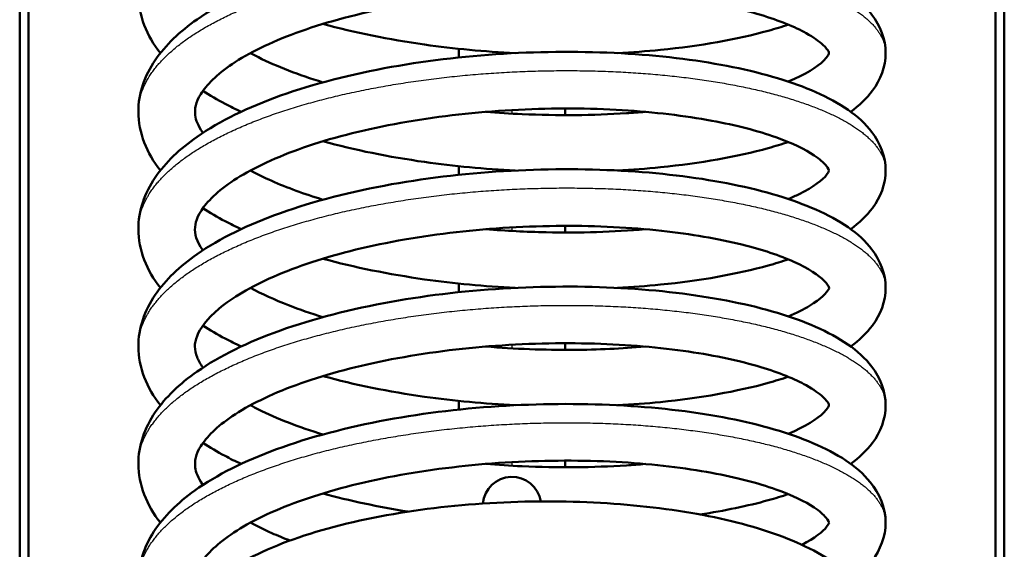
# Model space of a CAD drawing. Header units: millimetres. Extents: x 196 to 2279, y -1387 to 2348.
# Tile 7 of 82: x 404 to 460, y -1083 to -1053. Entities that reach past the tile are written whole.
import ezdxf

# ---------------------------------------------------------------- set-up
doc = ezdxf.new("R2010")
doc.units = ezdxf.units.MM
doc.header["$LTSCALE"] = 0.75
doc.layers.add('Visible', color=7, linetype='Continuous', lineweight=50)
doc.layers.add('Visible Narrow', color=7, linetype='Continuous', lineweight=25)

msp = doc.modelspace()

# ---------------------------------------------------------------- linework, layer by layer
at = {"layer": 'Visible', "extrusion": (0, 0, -1)}
for p, q in [((404.377, -1136.51, 115.005), (404.377, -808.179, 115.005)), ((404.877, -808.179, 114.505), (404.877, -1136.51, 114.505)), ((459.477, -1136.51, 114.505), (459.477, -808.179, 114.505)), ((459.977, -808.179, 115.005), (459.977, -1136.51, 115.005))]:
    msp.add_line(p, q, dxfattribs=at)
msp.add_arc((-432.177, -1080.317, -85.059), 1.65, 5.1588, 170.6519, dxfattribs=at)
at = {"layer": 'Visible'}
for points, knots in [([(412.319, -1054.763, 65.353), (411.55, -1053.787, 67.106), (411.077, -1052.629, 68.941), (411.077, -1050.429, 72.299), (411.434, -1049.411, 73.887), (412.611, -1047.683, 76.916), (413.419, -1046.921, 78.383), (415.675, -1045.35, 81.506), (417.28, -1044.574, 83.128), (420.974, -1043.253, 85.79), (423.124, -1042.703, 86.857), (427.536, -1041.916, 88.19), (429.848, -1041.653, 88.506), (434.364, -1041.416, 88.414), (436.627, -1041.423, 88.014), (440.854, -1041.689, 86.575), (442.872, -1041.949, 85.519), (446.444, -1042.673, 82.884), (448.037, -1043.152, 81.271), (450.689, -1044.325, 77.652), (451.779, -1045.031, 75.591), (452.966, -1046.589, 72.202), (453.277, -1047.355, 70.854), (453.277, -1048.91, 68.245), (452.982, -1049.657, 66.934), (452.205, -1050.706, 64.674), (451.789, -1051.098, 63.71), (451.307, -1051.451, 62.769)], [66.63524, 66.63524, 66.63524, 66.63524, 67.278995, 67.278995, 67.839498, 67.839498, 68.382978, 68.382978, 69.087795, 69.087795, 69.805419, 69.805419, 70.490698, 70.490698, 71.162365, 71.162365, 71.832659, 71.832659, 72.511546, 72.511546, 73.223894, 73.223894, 73.685677, 73.685677, 74.13508, 74.13508, 74.468821, 74.468821, 74.468821, 74.468821]), ([(412.319, -1061.384, 67.762), (411.55, -1060.408, 69.515), (411.077, -1059.25, 71.35), (411.077, -1057.05, 74.708), (411.434, -1056.032, 76.296), (412.611, -1054.304, 79.325), (413.419, -1053.542, 80.792), (415.675, -1051.971, 83.915), (417.28, -1051.195, 85.537), (420.974, -1049.874, 88.199), (423.124, -1049.324, 89.266), (427.536, -1048.536, 90.599), (429.848, -1048.274, 90.915), (434.364, -1048.036, 90.823), (436.627, -1048.044, 90.423), (440.854, -1048.31, 88.984), (442.872, -1048.57, 87.927), (446.444, -1049.294, 85.293), (448.037, -1049.773, 83.68), (450.689, -1050.945, 80.06), (451.779, -1051.652, 78), (452.966, -1053.21, 74.611), (453.277, -1053.975, 73.263), (453.277, -1055.531, 70.654), (452.982, -1056.277, 69.343), (452.205, -1057.327, 67.082), (451.789, -1057.719, 66.119), (451.307, -1058.072, 65.178)], [53.822802, 53.822802, 53.822802, 53.822802, 54.466557, 54.466557, 55.027059, 55.027059, 55.57054, 55.57054, 56.275357, 56.275357, 56.992981, 56.992981, 57.67826, 57.67826, 58.349927, 58.349927, 59.020221, 59.020221, 59.699108, 59.699108, 60.411456, 60.411456, 60.873239, 60.873239, 61.322642, 61.322642, 61.656383, 61.656383, 61.656383, 61.656383]), ([(447.778, -1056.371, 61.536), (448.743, -1055.97, 63.101), (449.437, -1055.523, 64.862), (450.066, -1054.909, 68.28), (450.076, -1054.772, 69.951), (450.077, -1054.756, 73.545), (450.106, -1054.642, 75.532), (449.525, -1054.1, 78.446), (449.207, -1053.869, 79.458), (448.15, -1053.285, 81.879), (447.269, -1052.923, 83.249), (445.065, -1052.261, 85.811), (443.671, -1051.961, 86.995), (440.519, -1051.5, 88.964), (438.703, -1051.342, 89.742), (434.903, -1051.233, 90.737), (432.865, -1051.281, 90.946), (428.875, -1051.596, 90.743), (426.873, -1051.871, 90.326), (423.191, -1052.607, 88.921), (421.461, -1053.08, 87.916), (418.541, -1054.153, 85.479), (417.299, -1054.762, 84.021), (415.506, -1055.964, 80.884), (414.908, -1056.573, 79.178), (414.305, -1057.549, 75.73), (414.242, -1057.898, 73.966), (414.325, -1058.542, 70.915), (414.439, -1058.856, 69.605), (414.708, -1059.24, 68.309), (414.716, -1059.251, 68.273), (414.723, -1059.262, 68.237)], [201.403653, 201.403653, 201.403653, 201.403653, 201.968125, 201.968125, 202.462235, 202.462235, 203.046509, 203.046509, 203.368406, 203.368406, 203.858211, 203.858211, 204.40171, 204.40171, 204.981627, 204.981627, 205.58076, 205.58076, 206.183622, 206.183622, 206.783607, 206.783607, 207.369265, 207.369265, 207.92587, 207.92587, 208.459538, 208.459538, 208.861527, 208.861527, 208.873059, 208.873059, 208.873059, 208.873059]), ([(432.356, -1054.763, 50.61), (430.637, -1054.678, 50.558), (428.906, -1054.517, 50.707), (425.235, -1053.999, 51.467), (423.279, -1053.606, 52.18), (421.5, -1053.117, 53.128)], [76.858652, 76.858652, 76.858652, 76.858652, 77.372743, 77.372743, 77.993986, 77.993986, 77.993986, 77.993986]), ([(447.779, -1053.158, 57.669), (447.417, -1053.278, 57.274), (447.04, -1053.392, 56.891), (444.89, -1053.988, 54.87), (442.804, -1054.357, 53.472), (439.775, -1054.66, 52.132), (438.962, -1054.721, 51.829), (438.133, -1054.763, 51.574)], [75.111516, 75.111516, 75.111516, 75.111516, 75.275728, 75.275728, 76.014552, 76.014552, 76.273515, 76.273515, 76.273515, 76.273515]), ([(412.319, -1068.005, 70.171), (411.55, -1067.029, 71.924), (411.077, -1065.871, 73.759), (411.077, -1063.671, 77.117), (411.434, -1062.653, 78.705), (412.611, -1060.925, 81.733), (413.419, -1060.163, 83.201), (415.675, -1058.592, 86.324), (417.28, -1057.816, 87.946), (420.974, -1056.494, 90.608), (423.124, -1055.945, 91.675), (427.536, -1055.157, 93.008), (429.848, -1054.895, 93.324), (434.364, -1054.657, 93.232), (436.627, -1054.665, 92.832), (440.854, -1054.93, 91.393), (442.872, -1055.19, 90.336), (446.444, -1055.915, 87.702), (448.037, -1056.394, 86.089), (450.689, -1057.566, 82.469), (451.779, -1058.273, 80.409), (452.966, -1059.831, 77.02), (453.277, -1060.596, 75.672), (453.277, -1062.151, 73.063), (452.982, -1062.898, 71.752), (452.205, -1063.948, 69.491), (451.789, -1064.34, 68.528), (451.307, -1064.692, 67.587)], [41.010364, 41.010364, 41.010364, 41.010364, 41.654119, 41.654119, 42.214617, 42.214617, 42.758097, 42.758097, 43.462913, 43.462913, 44.180538, 44.180538, 44.865817, 44.865817, 45.537484, 45.537484, 46.207778, 46.207778, 46.886664, 46.886664, 47.599012, 47.599012, 48.060801, 48.060801, 48.510205, 48.510205, 48.843945, 48.843945, 48.843945, 48.843945]), ([(417.408, -1054.764, 59.903), (417.555, -1054.844, 59.706), (417.707, -1054.922, 59.513), (418.892, -1055.512, 58.08), (420.132, -1055.995, 56.976), (421.501, -1056.412, 56.068)], [197.8212336, 197.8212336, 197.8212336, 197.8212336, 197.8985625, 197.8985625, 198.4063596, 198.4063596, 198.4063596, 198.4063596]), ([(416.879, -1058.074, 58.886), (416.569, -1057.929, 59.183), (416.269, -1057.779, 59.488), (415.537, -1057.391, 60.28), (415.117, -1057.144, 60.78), (414.724, -1056.887, 61.297)], [65.7754015, 65.7754015, 65.7754015, 65.7754015, 65.9108175, 65.9108175, 66.1192413, 66.1192413, 66.1192413, 66.1192413]), ([(447.777, -1062.991, 63.944), (447.995, -1062.901, 64.298), (448.199, -1062.81, 64.659), (449.213, -1062.316, 66.64), (449.74, -1061.888, 68.436), (450.118, -1061.403, 71.843), (450.079, -1061.397, 73.466), (450.075, -1061.368, 76.314), (450.059, -1061.276, 77.565), (449.774, -1060.94, 79.765), (449.554, -1060.741, 80.732), (448.739, -1060.198, 83.136), (447.995, -1059.835, 84.54), (446.068, -1059.15, 87.178), (444.834, -1058.829, 88.422), (441.938, -1058.295, 90.6), (440.21, -1058.087, 91.518), (436.534, -1057.866, 92.82), (434.532, -1057.857, 93.199), (430.545, -1058.05, 93.337), (428.509, -1058.262, 93.092), (424.696, -1058.888, 92.013), (422.868, -1059.307, 91.163), (419.697, -1060.3, 88.987), (418.299, -1060.883, 87.641), (416.168, -1062.074, 84.659), (415.382, -1062.706, 82.999), (414.474, -1063.786, 79.612), (414.31, -1064.215, 77.858), (414.251, -1064.96, 74.283), (414.349, -1065.372, 72.423), (414.722, -1065.884, 70.661)], [213.141709, 213.141709, 213.141709, 213.141709, 213.268678, 213.268678, 213.825635, 213.825635, 214.307338, 214.307338, 214.680124, 214.680124, 214.980353, 214.980353, 215.458786, 215.458786, 215.981746, 215.981746, 216.557649, 216.557649, 217.153471, 217.153471, 217.755826, 217.755826, 218.357048, 218.357048, 218.947527, 218.947527, 219.513597, 219.513597, 220.048257, 220.048257, 220.609263, 220.609263, 220.609263, 220.609263]), ([(430.703, -1058.074, 53.047), (431.385, -1058.13, 53.006), (432.07, -1058.174, 53), (434.751, -1058.294, 53.121), (436.769, -1058.276, 53.527), (439.001, -1058.131, 54.351), (439.351, -1058.104, 54.492), (439.698, -1058.074, 54.644)], [199.3970038, 199.3970038, 199.3970038, 199.3970038, 199.6015537, 199.6015537, 200.2030754, 200.2030754, 200.3164799, 200.3164799, 200.3164799, 200.3164799]), ([(432.356, -1061.384, 53.019), (430.637, -1061.299, 52.967), (428.906, -1061.138, 53.116), (425.235, -1060.619, 53.877), (423.278, -1060.226, 54.589), (421.498, -1059.737, 55.538)], [64.046214, 64.046214, 64.046214, 64.046214, 64.560305, 64.560305, 65.181761, 65.181761, 65.181761, 65.181761]), ([(447.778, -1059.779, 60.078), (447.417, -1059.899, 59.683), (447.04, -1060.013, 59.3), (444.89, -1060.609, 57.279), (442.804, -1060.978, 55.881), (439.775, -1061.281, 54.541), (438.962, -1061.342, 54.238), (438.133, -1061.384, 53.982)], [62.299114, 62.299114, 62.299114, 62.299114, 62.463291, 62.463291, 63.202114, 63.202114, 63.461076, 63.461076, 63.461076, 63.461076]), ([(412.319, -1074.626, 72.58), (411.55, -1073.649, 74.332), (411.077, -1072.492, 76.168), (411.077, -1070.292, 79.526), (411.434, -1069.274, 81.114), (412.611, -1067.546, 84.142), (413.419, -1066.784, 85.609), (415.675, -1065.213, 88.732), (417.279, -1064.437, 90.354), (420.974, -1063.115, 93.016), (423.123, -1062.566, 94.083), (427.535, -1061.778, 95.417), (429.847, -1061.515, 95.733), (434.363, -1061.278, 95.641), (436.626, -1061.286, 95.241), (440.854, -1061.551, 93.803), (442.871, -1061.811, 92.746), (446.443, -1062.535, 90.112), (448.036, -1063.015, 88.499), (450.688, -1064.187, 84.879), (451.778, -1064.893, 82.818), (452.966, -1066.451, 79.43), (453.277, -1067.217, 78.081), (453.277, -1068.772, 75.472), (452.982, -1069.519, 74.161), (452.205, -1070.569, 71.9), (451.789, -1070.961, 70.937), (451.307, -1071.313, 69.996)], [28.197917, 28.197917, 28.197917, 28.197917, 28.841681, 28.841681, 29.402099, 29.402099, 29.94557, 29.94557, 30.650372, 30.650372, 31.368002, 31.368002, 32.053284, 32.053284, 32.724951, 32.724951, 33.395244, 33.395244, 34.074128, 34.074128, 34.786468, 34.786468, 35.248363, 35.248363, 35.697789, 35.697789, 36.03151, 36.03151, 36.03151, 36.03151]), ([(417.407, -1061.383, 62.315), (417.78, -1061.585, 61.816), (418.183, -1061.782, 61.34), (419.471, -1062.352, 59.989), (420.446, -1062.711, 59.178), (421.502, -1063.032, 58.478)], [209.559606, 209.559606, 209.559606, 209.559606, 209.7547385, 209.7547385, 210.1448161, 210.1448161, 210.1448161, 210.1448161]), ([(416.879, -1064.695, 61.295), (416.569, -1064.549, 61.592), (416.269, -1064.4, 61.897), (415.537, -1064.011, 62.689), (415.117, -1063.765, 63.19), (414.723, -1063.507, 63.707)], [52.9629635, 52.9629635, 52.9629635, 52.9629635, 53.0983814, 53.0983814, 53.3069589, 53.3069589, 53.3069589, 53.3069589]), ([(447.775, -1069.612, 66.353), (448.246, -1069.416, 67.117), (448.653, -1069.216, 67.918), (449.63, -1068.635, 70.382), (449.96, -1068.255, 72.173), (450.112, -1067.965, 75.523), (450.094, -1068.044, 77.094), (450.05, -1067.919, 79.735), (449.982, -1067.784, 80.815), (449.509, -1067.307, 83.536), (448.921, -1066.906, 85.159), (447.313, -1066.184, 88.014), (446.308, -1065.844, 89.298), (443.832, -1065.232, 91.697), (442.282, -1064.967, 92.788), (438.879, -1064.595, 94.496), (436.971, -1064.5, 95.114), (433.06, -1064.517, 95.754), (431.005, -1064.632, 95.771), (427.059, -1065.084, 95.191), (425.116, -1065.422, 94.586), (421.626, -1066.272, 92.838), (420.028, -1066.799, 91.68), (417.416, -1067.94, 88.985), (416.357, -1068.57, 87.418), (414.948, -1069.75, 84.145), (414.555, -1070.302, 82.411), (414.226, -1071.16, 78.86), (414.227, -1071.481, 77.02), (414.465, -1072.093, 74.498), (414.572, -1072.291, 73.773), (414.724, -1072.503, 73.062)], [224.880008, 224.880008, 224.880008, 224.880008, 225.153441, 225.153441, 225.694126, 225.694126, 226.163171, 226.163171, 226.48727, 226.48727, 227.003936, 227.003936, 227.493775, 227.493775, 228.054331, 228.054331, 228.641669, 228.641669, 229.24322, 229.24322, 229.845788, 229.845788, 230.441709, 230.441709, 231.022528, 231.022528, 231.567655, 231.567655, 232.122774, 232.122774, 232.349271, 232.349271, 232.349271, 232.349271]), ([(430.703, -1064.695, 55.456), (431.835, -1064.787, 55.389), (432.976, -1064.846, 55.419), (436.019, -1064.91, 55.767), (437.931, -1064.85, 56.28), (439.698, -1064.695, 57.053)], [211.1358191, 211.1358191, 211.1358191, 211.1358191, 211.4748808, 211.4748808, 212.0546414, 212.0546414, 212.0546414, 212.0546414]), ([(432.356, -1068.005, 55.428), (430.637, -1067.92, 55.376), (428.906, -1067.759, 55.525), (425.235, -1067.24, 56.285), (423.279, -1066.847, 56.998), (421.5, -1066.358, 57.946)], [51.233779, 51.233779, 51.233779, 51.233779, 51.747869, 51.747869, 52.36917, 52.36917, 52.36917, 52.36917]), ([(447.779, -1066.399, 62.488), (447.417, -1066.52, 62.092), (447.04, -1066.634, 61.709), (444.89, -1067.23, 59.688), (442.803, -1067.599, 58.29), (439.775, -1067.902, 56.949), (438.962, -1067.963, 56.647), (438.133, -1068.005, 56.391)], [49.486528, 49.486528, 49.486528, 49.486528, 49.650855, 49.650855, 50.389678, 50.389678, 50.648634, 50.648634, 50.648634, 50.648634]), ([(412.319, -1081.247, 74.989), (411.55, -1080.272, 76.741), (411.077, -1079.113, 78.577), (411.077, -1076.915, 81.931), (411.432, -1075.9, 83.514), (412.605, -1074.174, 86.538), (413.412, -1073.412, 88.006), (415.664, -1071.84, 91.129), (417.267, -1071.063, 92.751), (420.958, -1069.741, 95.416), (423.106, -1069.191, 96.485), (427.518, -1068.401, 97.822), (429.829, -1068.138, 98.141), (434.345, -1067.899, 98.052), (436.609, -1067.906, 97.654), (440.838, -1068.17, 96.219), (442.856, -1068.43, 95.164), (446.43, -1069.153, 92.533), (448.025, -1069.632, 90.921), (450.679, -1070.802, 87.304), (451.77, -1071.508, 85.244), (452.963, -1073.066, 81.85), (453.277, -1073.834, 80.496), (453.277, -1075.394, 77.88), (452.982, -1076.141, 76.567), (452.204, -1077.19, 74.307), (451.789, -1077.582, 73.345), (451.307, -1077.934, 72.405)], [15.385304, 15.385304, 15.385304, 15.385304, 16.029235, 16.029235, 16.588205, 16.588205, 17.131509, 17.131509, 17.836051, 17.836051, 18.55377, 18.55377, 19.239109, 19.239109, 19.910787, 19.910787, 20.581065, 20.581065, 21.259903, 21.259903, 21.972089, 21.972089, 22.435921, 22.435921, 22.885756, 22.885756, 23.219022, 23.219022, 23.219022, 23.219022]), ([(417.409, -1068.006, 64.722), (418.045, -1068.348, 63.874), (418.77, -1068.68, 63.086), (420.168, -1069.222, 61.839), (420.817, -1069.445, 61.34), (421.502, -1069.653, 60.886)], [221.298364, 221.298364, 221.298364, 221.298364, 221.6305709, 221.6305709, 221.8832978, 221.8832978, 221.8832978, 221.8832978]), ([(416.879, -1071.316, 63.704), (416.569, -1071.17, 64.001), (416.269, -1071.021, 64.306), (415.538, -1070.633, 65.097), (415.118, -1070.387, 65.597), (414.725, -1070.129, 66.113)], [40.1505243, 40.1505243, 40.1505243, 40.1505243, 40.2859769, 40.2859769, 40.4941204, 40.4941204, 40.4941204, 40.4941204]), ([(447.777, -1076.233, 68.763), (448.743, -1075.833, 70.328), (449.437, -1075.385, 72.089), (450.066, -1074.771, 75.507), (450.076, -1074.635, 77.177), (450.077, -1074.618, 80.772), (450.106, -1074.504, 82.759), (449.525, -1073.963, 85.673), (449.207, -1073.731, 86.685), (448.15, -1073.147, 89.106), (447.269, -1072.785, 90.475), (445.065, -1072.123, 93.038), (443.671, -1071.823, 94.222), (440.519, -1071.362, 96.191), (438.703, -1071.205, 96.969), (434.903, -1071.095, 97.964), (432.865, -1071.144, 98.173), (428.875, -1071.459, 97.97), (426.873, -1071.734, 97.553), (423.191, -1072.47, 96.148), (421.461, -1072.943, 95.143), (418.541, -1074.015, 92.706), (417.299, -1074.624, 91.248), (415.506, -1075.827, 88.111), (414.908, -1076.436, 86.405), (414.305, -1077.411, 82.957), (414.242, -1077.76, 81.193), (414.325, -1078.405, 78.142), (414.439, -1078.718, 76.832), (414.708, -1079.103, 75.536), (414.716, -1079.113, 75.5), (414.723, -1079.124, 75.463)], [236.618337, 236.618337, 236.618337, 236.618337, 237.182825, 237.182825, 237.676934, 237.676934, 238.261208, 238.261208, 238.583106, 238.583106, 239.07291, 239.07291, 239.616409, 239.616409, 240.196327, 240.196327, 240.795459, 240.795459, 241.398321, 241.398321, 241.998307, 241.998307, 242.583964, 242.583964, 243.140569, 243.140569, 243.674238, 243.674238, 244.076226, 244.076226, 244.087774, 244.087774, 244.087774, 244.087774]), ([(430.694, -1071.315, 57.865), (432.339, -1071.451, 57.767), (434.013, -1071.512, 57.877), (437.018, -1071.493, 58.464), (438.388, -1071.429, 58.892), (439.688, -1071.316, 59.458)], [222.8732842, 222.8732842, 222.8732842, 222.8732842, 223.3673302, 223.3673302, 223.791649, 223.791649, 223.791649, 223.791649]), ([(432.355, -1074.626, 57.837), (430.636, -1074.54, 57.785), (428.906, -1074.38, 57.934), (425.235, -1073.861, 58.694), (423.279, -1073.468, 59.406), (421.5, -1072.979, 60.355)], [38.421395, 38.421395, 38.421395, 38.421395, 38.935463, 38.935463, 39.556672, 39.556672, 39.556672, 39.556672]), ([(447.779, -1073.02, 64.896), (447.417, -1073.141, 64.501), (447.04, -1073.255, 64.118), (444.89, -1073.85, 62.097), (442.803, -1074.219, 60.699), (439.775, -1074.523, 59.358), (438.963, -1074.584, 59.056), (438.133, -1074.626, 58.801)], [36.674201, 36.674201, 36.674201, 36.674201, 36.838454, 36.838454, 37.577274, 37.577274, 37.836148, 37.836148, 37.836148, 37.836148]), ([(413.035, -1088.659, 75.941), (412.529, -1088.168, 76.869), (412.106, -1087.642, 77.824), (411.334, -1086.303, 80.099), (411.077, -1085.43, 81.448), (411.077, -1083.575, 84.281), (411.405, -1082.596, 85.803), (412.517, -1080.892, 88.767), (413.304, -1080.126, 90.233), (415.508, -1078.548, 93.36), (417.081, -1077.768, 94.988), (420.726, -1076.429, 97.692), (422.863, -1075.868, 98.788), (427.261, -1075.057, 100.181), (429.57, -1074.783, 100.527), (434.089, -1074.524, 100.49), (436.359, -1074.522, 100.119), (440.605, -1074.767, 98.733), (442.636, -1075.018, 97.701), (446.241, -1075.724, 95.112), (447.854, -1076.195, 93.519), (450.546, -1077.347, 89.936), (451.65, -1078.036, 87.889), (452.926, -1079.6, 84.428), (453.277, -1080.407, 82.985), (453.277, -1082.027, 80.267), (452.972, -1082.786, 78.932), (452.218, -1083.786, 76.766), (451.859, -1084.134, 75.92), (451.446, -1084.451, 75.09)], [2.391338, 2.391338, 2.391338, 2.391338, 2.738716, 2.738716, 3.216711, 3.216711, 3.75458, 3.75458, 4.295457, 4.295457, 4.99604, 4.99604, 5.715057, 5.715057, 6.401247, 6.401247, 7.073083, 7.073083, 7.74325, 7.74325, 8.42142, 8.42142, 9.131421, 9.131421, 9.623413, 9.623413, 10.080712, 10.080712, 10.37395, 10.37395, 10.37395, 10.37395]), ([(417.408, -1074.626, 67.13), (417.555, -1074.706, 66.933), (417.707, -1074.785, 66.739), (418.892, -1075.374, 65.307), (420.132, -1075.857, 64.203), (421.501, -1076.274, 63.295)], [233.0359329, 233.0359329, 233.0359329, 233.0359329, 233.1132617, 233.1132617, 233.6210844, 233.6210844, 233.6210844, 233.6210844]), ([(416.879, -1077.936, 66.113), (416.567, -1077.79, 66.411), (416.266, -1077.64, 66.718), (415.535, -1077.252, 67.51), (415.116, -1077.006, 68.009), (414.724, -1076.749, 68.523)], [27.338068, 27.338068, 27.338068, 27.338068, 27.4741505, 27.4741505, 27.6819192, 27.6819192, 27.6819192, 27.6819192]), ([(448.553, -1082.498, 72.588), (449.284, -1082.121, 74.113), (449.754, -1081.733, 75.788), (450.118, -1081.265, 79.07), (450.079, -1081.259, 80.693), (450.075, -1081.23, 83.541), (450.059, -1081.138, 84.792), (449.774, -1080.802, 86.992), (449.554, -1080.603, 87.959), (448.739, -1080.06, 90.363), (447.995, -1079.697, 91.766), (446.068, -1079.012, 94.405), (444.834, -1078.691, 95.649), (441.938, -1078.157, 97.826), (440.21, -1077.949, 98.745), (436.534, -1077.729, 100.047), (434.532, -1077.72, 100.426), (430.545, -1077.912, 100.564), (428.509, -1078.124, 100.319), (424.696, -1078.75, 99.24), (422.868, -1079.17, 98.39), (419.697, -1080.163, 96.214), (418.299, -1080.745, 94.868), (416.168, -1081.937, 91.885), (415.382, -1082.568, 90.225), (414.474, -1083.648, 86.839), (414.31, -1084.078, 85.085), (414.26, -1084.712, 82.042), (414.303, -1084.998, 80.728), (414.463, -1085.324, 79.445)], [248.521506, 248.521506, 248.521506, 248.521506, 249.040335, 249.040335, 249.522037, 249.522037, 249.894823, 249.894823, 250.195052, 250.195052, 250.673485, 250.673485, 251.196445, 251.196445, 251.772348, 251.772348, 252.36817, 252.36817, 252.970525, 252.970525, 253.571747, 253.571747, 254.162226, 254.162226, 254.728297, 254.728297, 255.262956, 255.262956, 255.661053, 255.661053, 255.661053, 255.661053]), ([(430.703, -1077.936, 60.274), (431.385, -1077.993, 60.233), (432.07, -1078.036, 60.227), (434.751, -1078.156, 60.348), (436.769, -1078.139, 60.754), (439.001, -1077.994, 61.578), (439.351, -1077.967, 61.719), (439.698, -1077.936, 61.871)], [234.611703, 234.611703, 234.611703, 234.611703, 234.816253, 234.816253, 235.4177747, 235.4177747, 235.5311791, 235.5311791, 235.5311791, 235.5311791]), ([(447.778, -1079.641, 67.305), (447.415, -1079.762, 66.908), (447.036, -1079.877, 66.524), (445.484, -1080.306, 65.065), (444.181, -1080.576, 64.086), (442.786, -1080.787, 63.261)], [23.8617894, 23.8617894, 23.8617894, 23.8617894, 24.0266973, 24.0266973, 24.5138198, 24.5138198, 24.5138198, 24.5138198]), ([(415.789, -1092.993, 77.029), (415.644, -1092.892, 77.241), (415.504, -1092.788, 77.455), (414.303, -1091.849, 79.376), (413.499, -1090.843, 81.229), (413.046, -1089.187, 83.812), (413.002, -1088.666, 84.586), (413.145, -1087.359, 86.561), (413.474, -1086.597, 87.786), (414.497, -1085.192, 90.313), (415.231, -1084.545, 91.633), (417.289, -1083.197, 94.498), (418.765, -1082.531, 96.007), (422.174, -1081.413, 98.507), (424.165, -1080.956, 99.517), (428.252, -1080.327, 100.795), (430.39, -1080.137, 101.112), (434.585, -1080.01, 101.077), (436.695, -1080.068, 100.734), (440.66, -1080.411, 99.451), (442.563, -1080.701, 98.492), (445.961, -1081.484, 96.077), (447.488, -1081.988, 94.582), (450.054, -1083.213, 91.215), (451.113, -1083.95, 89.284), (452.171, -1085.369, 86.387), (452.436, -1085.91, 85.412), (452.726, -1087.32, 83.058), (452.561, -1088.225, 81.648), (451.811, -1089.59, 79.067), (451.311, -1090.13, 77.873), (450.476, -1090.792, 76.272), (450.226, -1090.969, 75.829), (449.96, -1091.138, 75.393)], [33.70313, 33.70313, 33.70313, 33.70313, 33.785871, 33.785871, 34.438838, 34.438838, 34.716139, 34.716139, 35.150704, 35.150704, 35.636293, 35.636293, 36.283825, 36.283825, 36.948162, 36.948162, 37.582006, 37.582006, 38.207138, 38.207138, 38.836414, 38.836414, 39.479668, 39.479668, 40.158731, 40.158731, 40.498055, 40.498055, 40.986658, 40.986658, 41.402537, 41.402537, 41.563506, 41.563506, 41.563506, 41.563506]), ([(417.407, -1081.246, 69.542), (417.78, -1081.447, 69.043), (418.183, -1081.645, 68.567), (418.939, -1081.979, 67.774), (419.283, -1082.121, 67.444), (419.642, -1082.258, 67.128)], [244.7743052, 244.7743052, 244.7743052, 244.7743052, 244.9694378, 244.9694378, 245.1179412, 245.1179412, 245.1179412, 245.1179412])]:
    msp.add_open_spline(points, degree=3, knots=knots, dxfattribs=at)
for points in [[(429.177, -1055.008, -120.106), (429.177, -1054.845, -120.119), (429.177, -1054.682, -120.132), (429.177, -1054.519, -120.145)], [(435.177, -1057.887, -119.883), (435.177, -1058.012, -119.873), (435.177, -1058.136, -119.864), (435.177, -1058.26, -119.855)], [(429.177, -1061.628, -119.609), (429.177, -1061.466, -119.62), (429.177, -1061.303, -119.632), (429.177, -1061.14, -119.644)], [(435.177, -1064.508, -119.413), (435.177, -1064.632, -119.405), (435.177, -1064.757, -119.397), (435.177, -1064.882, -119.388)], [(429.177, -1068.249, -119.175), (429.177, -1068.086, -119.185), (429.177, -1067.924, -119.195), (429.177, -1067.761, -119.205)], [(435.177, -1071.129, -119.007), (435.177, -1071.253, -119), (435.177, -1071.378, -118.993), (435.177, -1071.503, -118.986)], [(429.177, -1074.87, -118.805), (429.177, -1074.707, -118.814), (429.177, -1074.544, -118.822), (429.177, -1074.382, -118.83)], [(435.177, -1077.75, -118.666), (435.177, -1077.874, -118.66), (435.177, -1077.999, -118.654), (435.177, -1078.123, -118.648)], [(426.312, -1080.626, 60.902), (424.631, -1080.357, 61.33), (423.002, -1080.013, 61.963), (421.498, -1079.6, 62.765)]]:
    msp.add_open_spline(points, degree=3, dxfattribs=at)
at = {"layer": 'Visible Narrow'}
for points, knots in [([(411.077, -1058.074, 73.145), (411.077, -1057.141, 75.336), (411.606, -1056.232, 77.471), (412.677, -1054.39, 81.797), (415.68, -1052.866, 85.25), (418.683, -1051.343, 88.702), (423.022, -1050.392, 90.58), (427.361, -1049.441, 92.457), (432.177, -1049.204, 92.371), (436.993, -1048.968, 92.285), (441.332, -1049.446, 90.236), (445.671, -1049.924, 88.186), (448.673, -1050.975, 84.562), (451.676, -1052.026, 80.937), (452.748, -1053.395, 76.439), (453.277, -1054.07, 74.218), (453.277, -1054.764, 71.941)], [-0.80681818, -0.80681818, -0.80681818, -0.80519481, -0.80519481, -0.80194805, -0.80194805, -0.7987013, -0.7987013, -0.79545455, -0.79545455, -0.79220779, -0.79220779, -0.78896104, -0.78896104, -0.78571429, -0.78571429, -0.78409091, -0.78409091, -0.78409091]), ([(411.077, -1064.695, 75.554), (411.077, -1063.762, 77.745), (411.606, -1062.853, 79.88), (412.677, -1061.011, 84.206), (415.68, -1059.487, 87.659), (418.683, -1057.963, 91.111), (423.022, -1057.012, 92.989), (427.361, -1056.062, 94.866), (432.177, -1055.825, 94.78), (436.993, -1055.589, 94.694), (441.332, -1056.067, 92.644), (445.671, -1056.545, 90.595), (448.673, -1057.596, 86.97), (451.676, -1058.647, 83.346), (452.748, -1060.015, 78.848), (453.277, -1060.691, 76.627), (453.277, -1061.384, 74.35)], [-0.85227273, -0.85227273, -0.85227273, -0.85064935, -0.85064935, -0.8474026, -0.8474026, -0.84415584, -0.84415584, -0.84090909, -0.84090909, -0.83766234, -0.83766234, -0.83441558, -0.83441558, -0.83116883, -0.83116883, -0.82954545, -0.82954545, -0.82954545]), ([(411.077, -1071.316, 77.963), (411.077, -1070.383, 80.154), (411.606, -1069.474, 82.289), (412.677, -1067.632, 86.615), (415.68, -1066.108, 90.068), (418.683, -1064.584, 93.52), (423.022, -1063.633, 95.398), (427.361, -1062.682, 97.275), (432.177, -1062.446, 97.189), (436.993, -1062.209, 97.103), (441.332, -1062.687, 95.053), (445.671, -1063.165, 93.004), (448.673, -1064.216, 89.379), (451.676, -1065.267, 85.755), (452.748, -1066.636, 81.257), (453.277, -1067.312, 79.036), (453.277, -1068.005, 76.759)], [-0.89772727, -0.89772727, -0.89772727, -0.8961039, -0.8961039, -0.89285714, -0.89285714, -0.88961039, -0.88961039, -0.88636364, -0.88636364, -0.88311688, -0.88311688, -0.87987013, -0.87987013, -0.87662338, -0.87662338, -0.875, -0.875, -0.875]), ([(411.077, -1077.936, 80.372), (411.077, -1077.004, 82.563), (411.606, -1076.095, 84.698), (412.677, -1074.253, 89.024), (415.68, -1072.729, 92.477), (418.683, -1071.205, 95.929), (423.022, -1070.254, 97.807), (427.361, -1069.303, 99.684), (432.177, -1069.067, 99.598), (436.993, -1068.83, 99.512), (441.332, -1069.308, 97.462), (445.671, -1069.786, 95.413), (448.673, -1070.837, 91.788), (451.676, -1071.888, 88.164), (452.748, -1073.257, 83.666), (453.277, -1073.933, 81.445), (453.277, -1074.626, 79.168)], [-0.94318182, -0.94318182, -0.94318182, -0.94155844, -0.94155844, -0.93831169, -0.93831169, -0.93506494, -0.93506494, -0.93181818, -0.93181818, -0.92857143, -0.92857143, -0.92532468, -0.92532468, -0.92207792, -0.92207792, -0.92045455, -0.92045455, -0.92045455]), ([(411.077, -1084.557, 82.781), (411.077, -1083.625, 84.972), (411.606, -1082.715, 87.107), (412.677, -1080.874, 91.433), (415.68, -1079.35, 94.886), (418.683, -1077.826, 98.338), (423.022, -1076.875, 100.216), (427.361, -1075.924, 102.093), (432.177, -1075.688, 102.007), (436.993, -1075.451, 101.921), (441.332, -1075.929, 99.871), (445.671, -1076.407, 97.822), (448.673, -1077.458, 94.197), (451.676, -1078.509, 90.573), (452.748, -1079.878, 86.075), (453.277, -1080.554, 83.854), (453.277, -1081.247, 81.577)], [-0.98863636, -0.98863636, -0.98863636, -0.98701299, -0.98701299, -0.98376623, -0.98376623, -0.98051948, -0.98051948, -0.97727273, -0.97727273, -0.97402597, -0.97402597, -0.97077922, -0.97077922, -0.96753247, -0.96753247, -0.96590909, -0.96590909, -0.96590909])]:
    msp.add_rational_spline(points, [0.987463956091, 0.987463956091, 1, 0.974927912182, 1, 0.974927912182, 1, 0.974927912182, 1, 0.974927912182, 1, 0.974927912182, 1, 0.974927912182, 1, 0.987463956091, 0.987463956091], degree=2, knots=knots, dxfattribs=at)
for points in [[(432.177, -1054.772, -117.151), (432.177, -1054.766, -117.152), (432.177, -1054.76, -117.152), (432.177, -1054.754, -117.153)], [(432.177, -1058.176, -116.886), (432.177, -1058.108, -116.891), (432.177, -1058.04, -116.896), (432.177, -1057.972, -116.902)], [(432.177, -1061.393, -116.65), (432.177, -1061.387, -116.65), (432.177, -1061.381, -116.65), (432.177, -1061.375, -116.651)], [(432.177, -1064.796, -116.415), (432.177, -1064.728, -116.419), (432.177, -1064.661, -116.424), (432.177, -1064.594, -116.428)], [(432.177, -1068.014, -116.207), (432.177, -1068.008, -116.207), (432.177, -1068.002, -116.208), (432.177, -1067.996, -116.208)], [(432.177, -1071.417, -116.004), (432.177, -1071.349, -116.008), (432.177, -1071.281, -116.011), (432.177, -1071.214, -116.015)], [(432.177, -1074.635, -115.827), (432.177, -1074.629, -115.827), (432.177, -1074.623, -115.828), (432.177, -1074.617, -115.828)], [(432.177, -1078.038, -115.657), (432.177, -1077.97, -115.66), (432.177, -1077.903, -115.663), (432.177, -1077.835, -115.667)]]:
    msp.add_open_spline(points, degree=3, dxfattribs=at)

doc.saveas('drawing.dxf')
